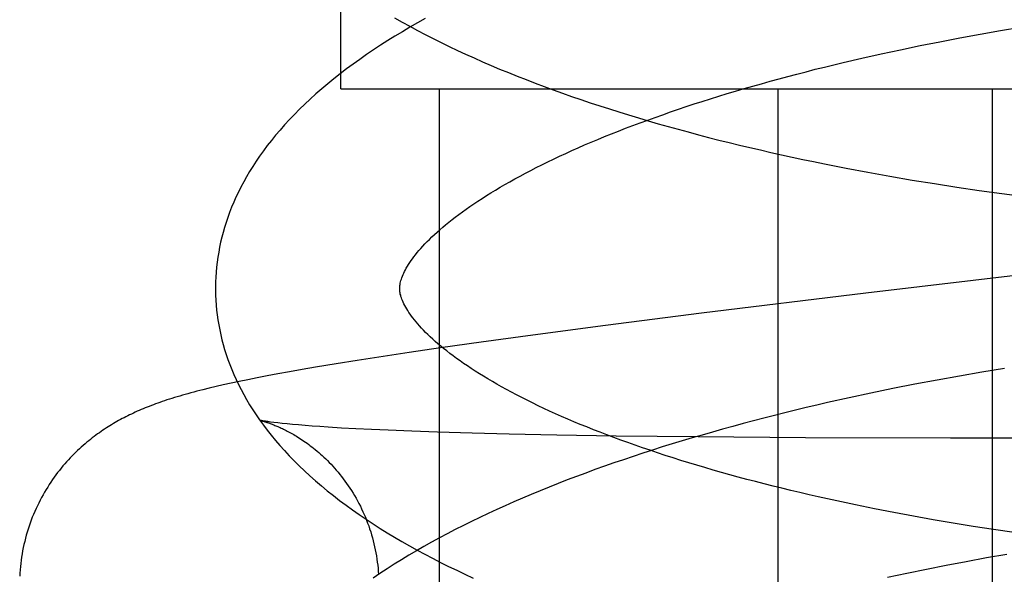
# Model space of a CAD drawing. Header units: inches. Extents: x 0 to 215, y 0 to 139.
# Tile 90 of 112: x 126.306 to 126.4129, y 49.0184 to 49.0786. Entities that reach past the tile are written whole.
import ezdxf

# ---------------------------------------------------------------- set-up
doc = ezdxf.new("R2010")
doc.units = ezdxf.units.IN
doc.header["$LTSCALE"] = 11.804375
doc.header["$MEASUREMENT"] = 0
doc.linetypes.add('HIDDEN', pattern=[0.2, 0.1, -0.1])
doc.layers.add('DEFAULT_2', color=8, linetype='HIDDEN')

msp = doc.modelspace()

# ---------------------------------------------------------------- linework, layer by layer
at = {"layer": 'DEFAULT_2', "color": 8, "linetype": 'HIDDEN'}
for p, q in [((126.34091, 49.07108), (126.34091, 49.44608)), ((126.41251, 49.07741), (126.41473, 49.07778)), ((126.40594, 49.07621), (126.40811, 49.07662)), ((126.40811, 49.07662), (126.4103, 49.07702)), ((126.4103, 49.07702), (126.41251, 49.07741)), ((126.39956, 49.07489), (126.40166, 49.07534)), ((126.40166, 49.07534), (126.40379, 49.07578)), ((126.40379, 49.07578), (126.40594, 49.07621)), ((126.39543, 49.07394), (126.39748, 49.07442)), ((126.39748, 49.07442), (126.39956, 49.07489)), ((126.39341, 49.07345), (126.39543, 49.07394)), ((126.34092, 49.07108), (126.67647, 49.07108)), ((126.35157, 49.07108), (126.35157, 48.91483)), ((126.38834, 49.07108), (126.38834, 48.91483)), ((126.41163, 49.07108), (126.41163, 48.91483)), ((126.39576, 49.06249), (126.39813, 49.06205)), ((126.39813, 49.06205), (126.40052, 49.06162)), ((126.40052, 49.06162), (126.40292, 49.0612)), ((126.40292, 49.0612), (126.40534, 49.06081)), ((126.40534, 49.06081), (126.40777, 49.06043)), ((126.40777, 49.06043), (126.41022, 49.06007)), ((126.41022, 49.06007), (126.41267, 49.05973)), ((126.41267, 49.05973), (126.41513, 49.05941)), ((126.39791, 49.04893), (126.38008, 49.04675)), ((126.38008, 49.04675), (126.36963, 49.04542)), ((126.36963, 49.04542), (126.36176, 49.04438)), ((126.36176, 49.04438), (126.35616, 49.04362)), ((126.35616, 49.04362), (126.35172, 49.04299)), ((126.34832, 49.04249), (126.34505, 49.04199)), ((126.35172, 49.04299), (126.34832, 49.04249)), ((126.3404, 49.04126), (126.33815, 49.04088)), ((126.34269, 49.04163), (126.3404, 49.04126)), ((126.34505, 49.04199), (126.34269, 49.04163)), ((126.33408, 49.04016), (126.33292, 49.03994)), ((126.33534, 49.04039), (126.33408, 49.04016)), ((126.33671, 49.04063), (126.33534, 49.04039)), ((126.33815, 49.04088), (126.33671, 49.04063)), ((126.4105, 49.04035), (126.40806, 49.03993)), ((126.41294, 49.04075), (126.4105, 49.04035)), ((126.32815, 49.03896), (126.32737, 49.03878)), ((126.32899, 49.03914), (126.32815, 49.03896)), ((126.32988, 49.03933), (126.32899, 49.03914)), ((126.33082, 49.03953), (126.32988, 49.03933)), ((126.33183, 49.03973), (126.33082, 49.03953)), ((126.33292, 49.03994), (126.33183, 49.03973)), ((126.40323, 49.03903), (126.40084, 49.03856)), ((126.40564, 49.03949), (126.40323, 49.03903)), ((126.40806, 49.03993), (126.40564, 49.03949)), ((126.32663, 49.03861), (126.32593, 49.03844)), ((126.32737, 49.03878), (126.32663, 49.03861)), ((126.39846, 49.03807), (126.39609, 49.03756)), ((126.40084, 49.03856), (126.39846, 49.03807)), ((126.39609, 49.03756), (126.39375, 49.03704)), ((126.33213, 49.03512), (126.33213, 49.03512)), ((126.33406, 49.03485), (126.33364, 49.0349)), ((126.33454, 49.03479), (126.33406, 49.03485)), ((126.33507, 49.03474), (126.33454, 49.03479)), ((126.33566, 49.03468), (126.33507, 49.03474)), ((126.33632, 49.03462), (126.33566, 49.03468)), ((126.33703, 49.03456), (126.33632, 49.03462)), ((126.3378, 49.0345), (126.33703, 49.03456)), ((126.33864, 49.03444), (126.3378, 49.0345)), ((126.33953, 49.03438), (126.33864, 49.03444)), ((126.34097, 49.03429), (126.33953, 49.03438)), ((126.34254, 49.0342), (126.34097, 49.03429)), ((126.34423, 49.03412), (126.34254, 49.0342)), ((126.34604, 49.03404), (126.34423, 49.03412)), ((126.34863, 49.03393), (126.34604, 49.03404)), ((126.35142, 49.03384), (126.34863, 49.03393)), ((126.35517, 49.03373), (126.35142, 49.03384)), ((126.35919, 49.03363), (126.35517, 49.03373)), ((126.36435, 49.03352), (126.35919, 49.03363)), ((126.37079, 49.03342), (126.36435, 49.03352)), ((126.37969, 49.03332), (126.37079, 49.03342)), ((126.39134, 49.03324), (126.37969, 49.03332)), ((126.40711, 49.03318), (126.39134, 49.03324)), ((126.4545, 49.03314), (126.40711, 49.03318)), ((126.39886, 49.02553), (126.39679, 49.02595)), ((126.40095, 49.02512), (126.39886, 49.02553)), ((126.40308, 49.02472), (126.40095, 49.02512)), ((126.40522, 49.02434), (126.40308, 49.02472)), ((126.40738, 49.02398), (126.40522, 49.02434)), ((126.40957, 49.02362), (126.40738, 49.02398)), ((126.41177, 49.02328), (126.40957, 49.02362)), ((126.41399, 49.02296), (126.41177, 49.02328)), ((126.40663, 49.01941), (126.4088, 49.01982)), ((126.4088, 49.01982), (126.41099, 49.02023)), ((126.41099, 49.02023), (126.4132, 49.02061)), ((126.40236, 49.01854), (126.40448, 49.01898)), ((126.40448, 49.01898), (126.40663, 49.01941)), ((126.40025, 49.01809), (126.40236, 49.01854))]:
    msp.add_line(p, q, dxfattribs=at)
for points in [[(126.35007, 49.07871), (126.34923, 49.07824), (126.34841, 49.07777), (126.3476, 49.07729), (126.34679, 49.07681), (126.346, 49.07632), (126.34523, 49.07582), (126.34446, 49.07532), (126.34371, 49.07481), (126.34297, 49.07429), (126.34224, 49.07377), (126.34153, 49.07325), (126.34084, 49.07272), (126.34016, 49.07218), (126.33949, 49.07164), (126.33884, 49.07109), (126.33821, 49.07054), (126.3376, 49.06999), (126.33701, 49.06944), (126.33643, 49.06888), (126.33587, 49.06832), (126.33533, 49.06775), (126.33481, 49.06719), (126.33431, 49.06662), (126.33383, 49.06606), (126.33337, 49.06549), (126.33293, 49.06493), (126.33251, 49.06436), (126.3321, 49.0638), (126.33172, 49.06323), (126.33135, 49.06267), (126.33101, 49.06211), (126.33068, 49.06156), (126.33037, 49.061), (126.33007, 49.06044), (126.32979, 49.05989), (126.32953, 49.05934), (126.32929, 49.05879), (126.32906, 49.05824), (126.32884, 49.05769), (126.32864, 49.05715), (126.32846, 49.0566), (126.32829, 49.05606), (126.32813, 49.05552), (126.32799, 49.05498), (126.32786, 49.05444), (126.32775, 49.0539), (126.32765, 49.05336), (126.32756, 49.05282), (126.32748, 49.05228), (126.32742, 49.05174), (126.32737, 49.05121), (126.32734, 49.05067), (126.32731, 49.05014), (126.3273, 49.0496), (126.32731, 49.04916)], [(126.34675, 49.07881), (126.34757, 49.07834), (126.34839, 49.07789), (126.34923, 49.07743), (126.35008, 49.07699), (126.35093, 49.07655), (126.3518, 49.07612), (126.35268, 49.07569), (126.35357, 49.07527), (126.35446, 49.07485), (126.35537, 49.07444), (126.35629, 49.07403), (126.35722, 49.07363), (126.35815, 49.07324), (126.3591, 49.07285), (126.36005, 49.07247), (126.36102, 49.07209), (126.36199, 49.07171), (126.36297, 49.07135), (126.36396, 49.07098), (126.36496, 49.07062), (126.36596, 49.07027), (126.36697, 49.06992), (126.36799, 49.06958), (126.36902, 49.06924), (126.37006, 49.06891), (126.3711, 49.06858), (126.37215, 49.06826), (126.37321, 49.06794), (126.37428, 49.06762), (126.37535, 49.06731), (126.37644, 49.067), (126.37752, 49.0667), (126.37862, 49.06641), (126.37972, 49.06611), (126.38083, 49.06583), (126.38194, 49.06554), (126.38306, 49.06527), (126.38419, 49.06499), (126.38532, 49.06472), (126.38646, 49.06446), (126.3876, 49.06419), (126.38875, 49.06394), (126.38991, 49.06369), (126.39107, 49.06344), (126.39223, 49.0632), (126.3934, 49.06296), (126.39576, 49.06249)], [(126.3473, 49.04941), (126.3473, 49.04952), (126.34731, 49.04964), (126.34732, 49.04976), (126.34734, 49.04988), (126.34736, 49.05001), (126.34739, 49.05015), (126.34743, 49.05029), (126.34748, 49.05044), (126.34753, 49.0506), (126.34759, 49.05076), (126.34766, 49.05093), (126.34774, 49.0511), (126.34782, 49.05128), (126.34792, 49.05146), (126.34802, 49.05165), (126.34814, 49.05184), (126.34826, 49.05204), (126.34839, 49.05224), (126.34853, 49.05245), (126.34868, 49.05266), (126.34885, 49.05287), (126.34902, 49.05309), (126.3492, 49.05332), (126.34939, 49.05355), (126.3496, 49.05378), (126.34981, 49.05402), (126.35004, 49.05427), (126.35028, 49.05451), (126.35053, 49.05476), (126.35079, 49.05502), (126.35107, 49.05528), (126.35136, 49.05554), (126.35165, 49.0558), (126.35197, 49.05607), (126.35229, 49.05634), (126.35263, 49.05662), (126.35298, 49.0569), (126.35334, 49.05718), (126.35372, 49.05746), (126.35411, 49.05775), (126.35451, 49.05803), (126.35493, 49.05833), (126.35535, 49.05862), (126.3558, 49.05891), (126.35625, 49.05921), (126.35672, 49.05951), (126.3572, 49.0598), (126.35769, 49.0601), (126.3582, 49.06041), (126.35872, 49.06071), (126.35926, 49.06101), (126.35981, 49.06132), (126.36037, 49.06163), (126.36094, 49.06193), (126.36153, 49.06224), (126.36213, 49.06255), (126.36274, 49.06285), (126.36337, 49.06316), (126.36401, 49.06347), (126.36466, 49.06378), (126.36532, 49.06408), (126.36599, 49.06439), (126.36668, 49.06469), (126.36738, 49.065), (126.36809, 49.0653), (126.36882, 49.06561), (126.36955, 49.06591), (126.3703, 49.06621), (126.37106, 49.06651), (126.37183, 49.06681), (126.37262, 49.06711), (126.37341, 49.06741), (126.37422, 49.06771), (126.37503, 49.068), (126.37586, 49.06829), (126.3767, 49.06859), (126.37755, 49.06887), (126.3784, 49.06916), (126.37927, 49.06945), (126.38015, 49.06973), (126.38104, 49.07001), (126.38194, 49.07029), (126.38284, 49.07057), (126.38376, 49.07084), (126.38469, 49.07112), (126.38562, 49.07139), (126.38657, 49.07165), (126.38752, 49.07192), (126.38848, 49.07218), (126.38945, 49.07244), (126.39043, 49.0727), (126.39141, 49.07295), (126.39241, 49.07321), (126.39341, 49.07345)], [(126.44851, 49.05491), (126.42849, 49.05255), (126.39791, 49.04893)], [(126.32731, 49.04916), (126.32732, 49.0487), (126.32734, 49.04817), (126.32738, 49.04763), (126.32743, 49.04709), (126.32749, 49.04656), (126.32757, 49.04602), (126.32765, 49.04549), (126.32776, 49.04495), (126.32787, 49.04441), (126.328, 49.04387), (126.32814, 49.04334), (126.3283, 49.0428), (126.32847, 49.04226), (126.32865, 49.04172), (126.32885, 49.04118), (126.32907, 49.04064), (126.3293, 49.0401), (126.32954, 49.03955), (126.3298, 49.03901), (126.33008, 49.03846), (126.33037, 49.03792), (126.33068, 49.03737), (126.33101, 49.03682), (126.33135, 49.03627), (126.33171, 49.03572), (126.3321, 49.03516), (126.3325, 49.03461), (126.33291, 49.03406), (126.33335, 49.0335), (126.33381, 49.03295), (126.33429, 49.03239), (126.33478, 49.03184), (126.3353, 49.03128), (126.33584, 49.03073), (126.33639, 49.03018), (126.33696, 49.02964), (126.33756, 49.02909), (126.33817, 49.02855), (126.3388, 49.02801), (126.33944, 49.02748), (126.34011, 49.02695), (126.34078, 49.02643), (126.34148, 49.02591), (126.34219, 49.0254), (126.34291, 49.02489), (126.34365, 49.02439), (126.34441, 49.02389), (126.34517, 49.0234), (126.34595, 49.02292), (126.34675, 49.02244), (126.34755, 49.02197), (126.34837, 49.02151), (126.34919, 49.02105), (126.35003, 49.0206), (126.35088, 49.02015), (126.35174, 49.01971), (126.35261, 49.01928), (126.35349, 49.01885), (126.35438, 49.01843), (126.35528, 49.01801)], [(126.39679, 49.02595), (126.39475, 49.02638), (126.39373, 49.0266), (126.39273, 49.02682), (126.39174, 49.02705), (126.39075, 49.02728), (126.38977, 49.02751), (126.38879, 49.02775), (126.38783, 49.02799), (126.38687, 49.02823), (126.38593, 49.02847), (126.38499, 49.02872), (126.38406, 49.02897), (126.38314, 49.02922), (126.38223, 49.02948), (126.38133, 49.02973), (126.38044, 49.02999), (126.37956, 49.03025), (126.37868, 49.03052), (126.37782, 49.03078), (126.37697, 49.03105), (126.37613, 49.03132), (126.3753, 49.03159), (126.37448, 49.03187), (126.37367, 49.03214), (126.37287, 49.03242), (126.37208, 49.0327), (126.37131, 49.03298), (126.37055, 49.03326), (126.36979, 49.03354), (126.36905, 49.03383), (126.36833, 49.03411), (126.36761, 49.0344), (126.36691, 49.03468), (126.36622, 49.03497), (126.36554, 49.03526), (126.36487, 49.03555), (126.36421, 49.03584), (126.36357, 49.03613), (126.36294, 49.03642), (126.36233, 49.03671), (126.36172, 49.03701), (126.36113, 49.0373), (126.36055, 49.03759), (126.35999, 49.03788), (126.35943, 49.03817), (126.35889, 49.03846), (126.35837, 49.03875), (126.35786, 49.03904), (126.35736, 49.03933), (126.35688, 49.03961), (126.3564, 49.0399), (126.35595, 49.04018), (126.3555, 49.04046), (126.35507, 49.04074), (126.35465, 49.04102), (126.35424, 49.0413), (126.35385, 49.04158), (126.35346, 49.04185), (126.3531, 49.04212), (126.35274, 49.04239), (126.3524, 49.04265), (126.35207, 49.04292), (126.35176, 49.04318), (126.35145, 49.04343), (126.35116, 49.04369), (126.35089, 49.04394), (126.35062, 49.04418), (126.35036, 49.04443), (126.35012, 49.04467), (126.34989, 49.0449), (126.34967, 49.04514), (126.34946, 49.04537), (126.34926, 49.04559), (126.34908, 49.04581), (126.3489, 49.04602), (126.34874, 49.04623), (126.34858, 49.04644), (126.34844, 49.04664), (126.3483, 49.04684), (126.34818, 49.04703), (126.34806, 49.04722), (126.34795, 49.04741), (126.34785, 49.04759), (126.34776, 49.04777), (126.34768, 49.04794), (126.34761, 49.04811), (126.34755, 49.04826), (126.34749, 49.04842), (126.34744, 49.04856), (126.34741, 49.0487), (126.34737, 49.04883), (126.34735, 49.04895), (126.34733, 49.04907), (126.34732, 49.04919), (126.34731, 49.0493), (126.3473, 49.04941)], [(126.32593, 49.03844), (126.32559, 49.03835), (126.32527, 49.03827), (126.32494, 49.03818), (126.32463, 49.0381), (126.32432, 49.03801), (126.32402, 49.03793), (126.32372, 49.03784), (126.32342, 49.03776), (126.32313, 49.03767), (126.32285, 49.03759), (126.32257, 49.0375), (126.3223, 49.03742), (126.32204, 49.03733), (126.32178, 49.03724), (126.32152, 49.03716), (126.32128, 49.03707), (126.32103, 49.03699), (126.3208, 49.0369), (126.32056, 49.03682), (126.32034, 49.03673), (126.32011, 49.03664), (126.31989, 49.03656), (126.31967, 49.03647), (126.31945, 49.03638), (126.31924, 49.03629), (126.31902, 49.03619), (126.31881, 49.0361), (126.3186, 49.03601), (126.3184, 49.03591), (126.31819, 49.03581), (126.31798, 49.03572), (126.31778, 49.03562), (126.31758, 49.03552), (126.31738, 49.03541), (126.31718, 49.03531), (126.31699, 49.0352), (126.31679, 49.0351), (126.3166, 49.03499), (126.31641, 49.03488), (126.31622, 49.03477), (126.31603, 49.03465), (126.31584, 49.03454), (126.31565, 49.03442), (126.31546, 49.0343), (126.31527, 49.03417), (126.31508, 49.03405), (126.31489, 49.03392), (126.3147, 49.03378), (126.31451, 49.03365), (126.31432, 49.03351), (126.31413, 49.03336), (126.31393, 49.03322), (126.31374, 49.03306), (126.31354, 49.03291), (126.31334, 49.03274), (126.31314, 49.03257), (126.31294, 49.0324), (126.31274, 49.03222), (126.31254, 49.03204), (126.31234, 49.03185), (126.31214, 49.03166), (126.31194, 49.03146), (126.31174, 49.03126), (126.31154, 49.03105), (126.31134, 49.03084), (126.31114, 49.03062), (126.31095, 49.03039), (126.31075, 49.03017), (126.31056, 49.02993), (126.31036, 49.02969), (126.31017, 49.02945), (126.30999, 49.0292), (126.3098, 49.02895), (126.30962, 49.02869), (126.30944, 49.02843), (126.30926, 49.02816), (126.30909, 49.02788), (126.30891, 49.02761), (126.30875, 49.02732), (126.30858, 49.02704), (126.30842, 49.02675), (126.30826, 49.02645), (126.30811, 49.02615), (126.30797, 49.02585), (126.30782, 49.02554), (126.30768, 49.02523), (126.30755, 49.02492), (126.30742, 49.0246), (126.3073, 49.02428), (126.30718, 49.02396), (126.30707, 49.02364), (126.30696, 49.02331), (126.30686, 49.02298), (126.30677, 49.02265), (126.30667, 49.02232), (126.30659, 49.02198), (126.30651, 49.02164), (126.30644, 49.02131), (126.30637, 49.02097), (126.30631, 49.02062), (126.30625, 49.02028), (126.30621, 49.01994), (126.30616, 49.01959), (126.30612, 49.01925), (126.30609, 49.0189), (126.30607, 49.01855), (126.30605, 49.0182)], [(126.39375, 49.03704), (126.39259, 49.03677), (126.39143, 49.0365), (126.39027, 49.03622), (126.38912, 49.03594), (126.38798, 49.03565), (126.38684, 49.03536), (126.38571, 49.03507), (126.38459, 49.03477), (126.38347, 49.03447), (126.38235, 49.03416), (126.38124, 49.03385), (126.38014, 49.03353), (126.37905, 49.03321), (126.37796, 49.03289), (126.37688, 49.03256), (126.37581, 49.03223), (126.37474, 49.03189), (126.37368, 49.03155), (126.37263, 49.0312), (126.37159, 49.03085), (126.37055, 49.0305), (126.36952, 49.03014), (126.3685, 49.02977), (126.36749, 49.0294), (126.36649, 49.02903), (126.36549, 49.02865), (126.3645, 49.02827), (126.36352, 49.02788), (126.36255, 49.02748), (126.36159, 49.02709), (126.36063, 49.02668), (126.35969, 49.02627), (126.35875, 49.02586), (126.35783, 49.02544), (126.35691, 49.02502), (126.356, 49.02459), (126.3551, 49.02416), (126.35422, 49.02372), (126.35334, 49.02327), (126.35247, 49.02282), (126.35161, 49.02237), (126.35077, 49.02191), (126.34993, 49.02144), (126.34911, 49.02097), (126.3483, 49.02049), (126.34749, 49.02), (126.3467, 49.01951), (126.34593, 49.01902), (126.34516, 49.01851), (126.34441, 49.018)], [(126.33212, 49.03512), (126.33212, 49.03512), (126.33214, 49.03512), (126.33216, 49.03511), (126.33218, 49.03511), (126.33222, 49.0351), (126.33225, 49.03509), (126.3323, 49.03508), (126.33235, 49.03507), (126.3324, 49.03505), (126.33246, 49.03503), (126.33252, 49.03502), (126.33259, 49.035), (126.33266, 49.03497), (126.33273, 49.03495), (126.33281, 49.03493), (126.33289, 49.0349), (126.33298, 49.03487), (126.33306, 49.03484), (126.33315, 49.03481), (126.33325, 49.03478), (126.33334, 49.03474), (126.33344, 49.0347), (126.33354, 49.03466), (126.33365, 49.03462), (126.33375, 49.03458), (126.33386, 49.03453), (126.33398, 49.03449), (126.33409, 49.03444), (126.33421, 49.03439), (126.33433, 49.03433), (126.33445, 49.03428), (126.33458, 49.03422), (126.3347, 49.03416), (126.33483, 49.03409), (126.33496, 49.03403), (126.3351, 49.03396), (126.33523, 49.03388), (126.33537, 49.03381), (126.33551, 49.03373), (126.33566, 49.03365), (126.33581, 49.03357), (126.33596, 49.03348), (126.33611, 49.03339), (126.33626, 49.03329), (126.33642, 49.03319), (126.33658, 49.03309), (126.33675, 49.03298), (126.33691, 49.03286), (126.33708, 49.03275), (126.33725, 49.03263), (126.33743, 49.0325), (126.3376, 49.03237), (126.33778, 49.03223), (126.33796, 49.03209), (126.33814, 49.03194), (126.33833, 49.03179), (126.33851, 49.03163), (126.3387, 49.03146), (126.33889, 49.03129), (126.33908, 49.03112), (126.33927, 49.03094), (126.33946, 49.03075), (126.33965, 49.03055), (126.33985, 49.03035), (126.34004, 49.03015), (126.34023, 49.02993), (126.34042, 49.02971), (126.34062, 49.02949), (126.34081, 49.02926), (126.34099, 49.02902), (126.34118, 49.02878), (126.34136, 49.02853), (126.34154, 49.02828), (126.34172, 49.02803), (126.3419, 49.02776), (126.34207, 49.0275), (126.34224, 49.02723), (126.34241, 49.02695), (126.34257, 49.02667), (126.34273, 49.02638), (126.34288, 49.0261), (126.34303, 49.0258), (126.34317, 49.02551), (126.34331, 49.02521), (126.34345, 49.0249), (126.34358, 49.0246), (126.3437, 49.02429), (126.34382, 49.02398), (126.34394, 49.02367), (126.34404, 49.02335), (126.34415, 49.02303), (126.34425, 49.02271), (126.34434, 49.02239), (126.34443, 49.02206), (126.34451, 49.02173), (126.34458, 49.0214), (126.34465, 49.02107), (126.34472, 49.02074), (126.34477, 49.02041), (126.34483, 49.02007), (126.34487, 49.01974), (126.34491, 49.0194), (126.34495, 49.01907), (126.34498, 49.01873), (126.345, 49.01842)], [(126.33364, 49.0349), (126.33328, 49.03494), (126.33312, 49.03496), (126.33297, 49.03498), (126.33284, 49.035), (126.33272, 49.03502), (126.33261, 49.03504), (126.33252, 49.03505), (126.33243, 49.03507), (126.33236, 49.03508), (126.3323, 49.03509), (126.33225, 49.0351), (126.3322, 49.03511), (126.33217, 49.03511), (126.33214, 49.03512)]]:
    msp.add_lwpolyline(points, dxfattribs=at)

doc.saveas('drawing.dxf')
